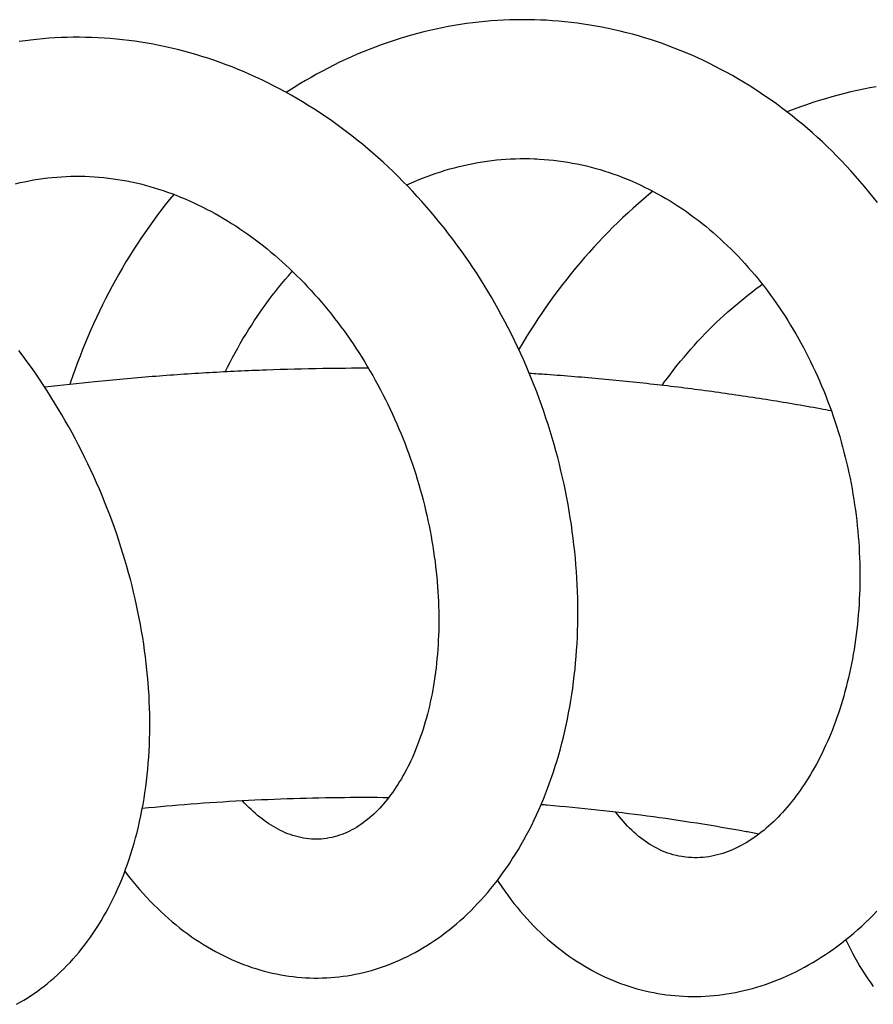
# Model space of a CAD drawing. Header units: millimetres. Extents: x 160 to 318, y 73 to 291.
# Tile 53 of 129: x 179.75 to 183.13, y 161.81 to 165.7. Entities that reach past the tile are written whole.
import ezdxf

# ---------------------------------------------------------------- set-up
doc = ezdxf.new("R2010")
doc.units = ezdxf.units.MM
doc.header["$LTSCALE"] = 30.734
doc.layers.get('0').update_dxf_attribs({"linetype": 'CONTINUOUS'})

msp = doc.modelspace()

# ---------------------------------------------------------------- linework, layer by layer
at = {"color": 7, "linetype": 'Continuous'}
for points in [[(181.8246, 165.7021), (181.8135, 165.7026), (181.7888, 165.7034), (181.7642, 165.7039), (181.7395, 165.704), (181.7148, 165.7038), (181.6902, 165.7031), (181.6656, 165.7021), (181.6411, 165.7007), (181.6166, 165.699), (181.5922, 165.6969), (181.5678, 165.6944), (181.5434, 165.6916), (181.519, 165.6884), (181.4947, 165.6848), (181.4704, 165.6808), (181.4461, 165.6765), (181.4218, 165.6718), (181.3975, 165.6667), (181.3732, 165.6612), (181.349, 165.6554), (181.3248, 165.6492), (181.3006, 165.6426), (181.2765, 165.6357), (181.2524, 165.6283), (181.2284, 165.6206), (181.2044, 165.6126), (181.1806, 165.6042), (181.1568, 165.5954), (181.1331, 165.5862), (181.1095, 165.5767), (181.086, 165.5669), (181.0626, 165.5566), (181.0394, 165.5461), (181.0162, 165.5352), (180.9932, 165.5239), (180.9704, 165.5123), (180.9477, 165.5004), (180.9251, 165.4881), (180.9028, 165.4756), (180.8806, 165.4627), (180.8585, 165.4495), (180.8366, 165.4359), (180.8147, 165.4219), (180.805, 165.4156)], [(181.9577, 165.6901), (181.9331, 165.6931), (181.9085, 165.6958), (181.8839, 165.6981), (181.8592, 165.7), (181.8345, 165.7016), (181.8246, 165.7021)], [(182.5037, 165.5192), (182.4808, 165.5306), (182.4578, 165.5418), (182.4347, 165.5525), (182.4115, 165.5629), (182.3883, 165.5729), (182.3649, 165.5825), (182.3415, 165.5918), (182.318, 165.6007), (182.2945, 165.6092), (182.2709, 165.6174), (182.2472, 165.6252), (182.2234, 165.6326), (182.1996, 165.6396), (182.1757, 165.6463), (182.1518, 165.6526), (182.1278, 165.6586), (182.1037, 165.6642), (182.0796, 165.6694), (182.0553, 165.6743), (182.031, 165.6788), (182.0067, 165.6829), (181.9822, 165.6867), (181.9577, 165.6901)], [(179.9126, 165.633), (179.8883, 165.6318), (179.8642, 165.6303), (179.8401, 165.6283), (179.8161, 165.6261), (179.7922, 165.6234), (179.7819, 165.6221)], [(180.4706, 165.5587), (180.4466, 165.566), (180.4226, 165.5729), (180.3985, 165.5795), (180.3744, 165.5856), (180.3503, 165.5914), (180.3261, 165.5969), (180.302, 165.6019), (180.2777, 165.6066), (180.2535, 165.611), (180.2292, 165.6149), (180.2049, 165.6185), (180.1806, 165.6217), (180.1562, 165.6246), (180.1318, 165.6271), (180.1074, 165.6292), (180.083, 165.631), (180.0586, 165.6324), (180.0342, 165.6334), (180.0098, 165.6341), (179.9855, 165.6344), (179.9611, 165.6343), (179.9368, 165.6338), (179.9126, 165.633)], [(179.7819, 165.6221), (179.7704, 165.6207), (179.7464, 165.6173)], [(180.9565, 161.9098), (180.9648, 161.9102), (180.9811, 161.9112), (180.9974, 161.9125), (181.0136, 161.9141), (181.0298, 161.9161), (181.0459, 161.9185), (181.062, 161.9212), (181.0781, 161.9242), (181.0941, 161.9275), (181.1101, 161.9312), (181.1261, 161.9352), (181.1421, 161.9396), (181.158, 161.9444), (181.1739, 161.9494), (181.1898, 161.9549), (181.2057, 161.9606), (181.2215, 161.9668), (181.2373, 161.9732), (181.253, 161.9801), (181.2687, 161.9873), (181.2843, 161.9948), (181.2998, 162.0027), (181.3153, 162.0109), (181.3308, 162.0195), (181.3461, 162.0284), (181.3613, 162.0377), (181.3765, 162.0473), (181.3915, 162.0573), (181.4064, 162.0676), (181.4213, 162.0782), (181.436, 162.0892), (181.4506, 162.1005), (181.465, 162.1122), (181.4794, 162.1242), (181.4936, 162.1366), (181.5077, 162.1493), (181.5217, 162.1624), (181.5355, 162.1758), (181.5492, 162.1896), (181.5628, 162.2037), (181.5762, 162.2182), (181.5895, 162.233), (181.6026, 162.2482), (181.6156, 162.2637), (181.6284, 162.2796), (181.641, 162.2959), (181.6535, 162.3125), (181.6657, 162.3294), (181.6778, 162.3466), (181.6897, 162.3642), (181.7014, 162.3821), (181.7129, 162.4002), (181.7241, 162.4187), (181.7351, 162.4375), (181.7459, 162.4565), (181.7564, 162.4758), (181.7667, 162.4953), (181.7768, 162.5151), (181.7866, 162.5351), (181.7961, 162.5553), (181.8053, 162.5758), (181.8144, 162.5964), (181.8231, 162.6173), (181.8316, 162.6385), (181.8399, 162.6599), (181.8479, 162.6816), (181.8556, 162.7035), (181.8631, 162.7256), (181.8704, 162.748), (181.8773, 162.7707), (181.884, 162.7935), (181.8905, 162.8166), (181.8966, 162.8398), (181.9025, 162.8633), (181.9081, 162.887), (181.9134, 162.9108), (181.9185, 162.9348), (181.9232, 162.9589), (181.9277, 162.9833), (181.9319, 163.0077), (181.9358, 163.0323), (181.9394, 163.057), (181.9427, 163.0818), (181.9457, 163.1068), (181.9484, 163.1318), (181.9509, 163.157), (181.953, 163.1822), (181.9549, 163.2076), (181.9565, 163.233), (181.9577, 163.2586), (181.9587, 163.2842), (181.9594, 163.3099), (181.9598, 163.3357), (181.9599, 163.3615), (181.9596, 163.3875), (181.9591, 163.4135), (181.9583, 163.4396), (181.9572, 163.4658), (181.9558, 163.4921), (181.9541, 163.5185), (181.9521, 163.5449), (181.9498, 163.5714), (181.9473, 163.598), (181.9444, 163.6246), (181.9412, 163.6512), (181.9377, 163.6778), (181.9339, 163.7045), (181.9298, 163.7312), (181.9254, 163.7579), (181.9207, 163.7845), (181.9157, 163.8112), (181.9105, 163.8378), (181.9049, 163.8643), (181.8991, 163.8908), (181.8929, 163.9172), (181.8865, 163.9436), (181.8798, 163.9699), (181.8728, 163.9962), (181.8655, 164.0224), (181.8579, 164.0485), (181.8501, 164.0746), (181.8419, 164.1006), (181.8334, 164.1266), (181.8247, 164.1526), (181.8156, 164.1785), (181.8063, 164.2044), (181.7966, 164.2302), (181.7866, 164.256), (181.7764, 164.2817), (181.7658, 164.3074), (181.7549, 164.333), (181.7438, 164.3584), (181.7324, 164.3838), (181.7206, 164.409), (181.7086, 164.4341), (181.6964, 164.4591), (181.6838, 164.484), (181.671, 164.5086), (181.6579, 164.5332), (181.6446, 164.5575), (181.631, 164.5817), (181.6171, 164.6057), (181.603, 164.6295), (181.5886, 164.6532), (181.5739, 164.6766), (181.5591, 164.6998), (181.544, 164.7228), (181.5286, 164.7455), (181.513, 164.7681), (181.4972, 164.7905), (181.481, 164.8127), (181.4646, 164.8348), (181.4479, 164.8567), (181.4309, 164.8784), (181.4136, 164.8999), (181.3961, 164.9213), (181.3784, 164.9424), (181.3604, 164.9632), (181.3421, 164.9839), (181.3236, 165.0043), (181.3049, 165.0244), (181.286, 165.0443), (181.2669, 165.0639), (181.2475, 165.0833), (181.2279, 165.1023), (181.2081, 165.1211), (181.1882, 165.1396), (181.168, 165.1578), (181.1477, 165.1757), (181.1272, 165.1933), (181.1065, 165.2105), (181.0857, 165.2274), (181.0648, 165.244), (181.0437, 165.2602), (181.0225, 165.2761), (181.0012, 165.2916), (180.9797, 165.3069), (180.958, 165.3218), (180.936, 165.3365), (180.9139, 165.3509), (180.8916, 165.3649), (180.8691, 165.3787), (180.8465, 165.3921), (180.8238, 165.4052), (180.8009, 165.4179), (180.7779, 165.4303), (180.7547, 165.4424), (180.7315, 165.4541), (180.7081, 165.4654), (180.6846, 165.4764), (180.6611, 165.487), (180.6375, 165.4973), (180.6138, 165.5072), (180.5901, 165.5167), (180.5663, 165.5259), (180.5424, 165.5346), (180.5185, 165.5431), (180.4946, 165.5511), (180.4706, 165.5587)], [(183.1461, 164.9801), (183.1292, 165.0016), (183.112, 165.0228), (183.0947, 165.0438), (183.077, 165.0645), (183.0592, 165.085), (183.0411, 165.1051), (183.0228, 165.125), (183.0042, 165.1446), (182.9855, 165.1639), (182.9665, 165.1829), (182.9473, 165.2016), (182.928, 165.22), (182.9085, 165.238), (182.8888, 165.2557), (182.8689, 165.273), (182.8488, 165.2901), (182.8286, 165.3068), (182.8083, 165.3232), (182.7877, 165.3392), (182.7669, 165.355), (182.746, 165.3704), (182.7248, 165.3856), (182.7034, 165.4004), (182.6819, 165.4149), (182.6601, 165.4292), (182.6382, 165.443), (182.6162, 165.4566), (182.5939, 165.4698), (182.5716, 165.4827), (182.5491, 165.4952), (182.5264, 165.5074), (182.5037, 165.5192)], [(183.141, 165.4387), (183.1159, 165.4341), (183.0907, 165.4291), (183.0656, 165.4237), (183.0405, 165.418), (183.0153, 165.4118), (182.9903, 165.4053), (182.9652, 165.3985), (182.9402, 165.3912), (182.9153, 165.3836), (182.8905, 165.3756), (182.8657, 165.3673), (182.841, 165.3585), (182.8164, 165.3495), (182.7918, 165.3401), (182.7884, 165.3387)], [(181.2811, 165.0494), (181.2919, 165.0543), (181.3094, 165.062), (181.327, 165.0695), (181.3448, 165.0766), (181.3626, 165.0834), (181.3805, 165.09), (181.3985, 165.0962), (181.4165, 165.1021), (181.4346, 165.1077), (181.4528, 165.113), (181.4711, 165.118), (181.4894, 165.1227), (181.5077, 165.1271), (181.5261, 165.1311), (181.5446, 165.1348), (181.563, 165.1382), (181.5816, 165.1413), (181.6001, 165.144), (181.6187, 165.1464), (181.6374, 165.1485), (181.656, 165.1503), (181.6748, 165.1517), (181.6935, 165.1528), (181.7123, 165.1535)], [(181.7123, 165.1535), (181.7311, 165.1539), (181.75, 165.154), (181.7688, 165.1538), (181.7877, 165.1532), (181.7978, 165.1528)], [(181.7978, 165.1528), (181.807, 165.1523), (181.8258, 165.151), (181.8446, 165.1494), (181.8634, 165.1475), (181.8822, 165.1453), (181.901, 165.1427), (181.9197, 165.1397), (181.9383, 165.1365), (181.9569, 165.1329), (181.9754, 165.129), (181.9938, 165.1248), (182.0121, 165.1202), (182.0303, 165.1154), (182.0484, 165.1102), (182.0664, 165.1047), (182.0843, 165.0989), (182.1021, 165.0928), (182.1198, 165.0864), (182.1374, 165.0797), (182.1549, 165.0727), (182.1724, 165.0654), (182.1898, 165.0577), (182.2071, 165.0498), (182.2243, 165.0415), (182.2414, 165.033), (182.2584, 165.0242), (182.2752, 165.0151), (182.292, 165.0057), (182.3086, 164.996), (182.325, 164.9861), (182.3414, 164.9759), (182.3575, 164.9655), (182.3736, 164.9548), (182.3894, 164.9439), (182.4051, 164.9327), (182.4207, 164.9213), (182.436, 164.9097), (182.4511, 164.8979), (182.4661, 164.8859), (182.4808, 164.8736), (182.4955, 164.8612), (182.5099, 164.8485), (182.5242, 164.8356), (182.5384, 164.8224), (182.5525, 164.809), (182.5664, 164.7954), (182.5803, 164.7815), (182.594, 164.7673), (182.6076, 164.7529), (182.621, 164.7383), (182.6343, 164.7234), (182.6474, 164.7084), (182.6604, 164.6931), (182.6732, 164.6776), (182.6859, 164.6619), (182.6983, 164.646), (182.7106, 164.6299), (182.7228, 164.6136), (182.7347, 164.5972), (182.7465, 164.5805), (182.7581, 164.5637), (182.7695, 164.5467), (182.7806, 164.5296), (182.7916, 164.5124), (182.8023, 164.495), (182.8129, 164.4775), (182.8232, 164.4599), (182.8334, 164.442), (182.8434, 164.424), (182.8533, 164.4058), (182.8629, 164.3874), (182.8724, 164.3688), (182.8817, 164.3501), (182.8908, 164.3311), (182.8997, 164.3121), (182.9085, 164.2928), (182.917, 164.2735), (182.9253, 164.254), (182.9334, 164.2343), (182.9414, 164.2146), (182.9491, 164.1947), (182.9565, 164.1747), (182.9638, 164.1547), (182.9708, 164.1345), (182.9777, 164.1143), (182.9843, 164.094), (182.9906, 164.0737), (182.9968, 164.0533), (183.0027, 164.0328), (183.0083, 164.0123), (183.0138, 163.9918), (183.019, 163.9713), (183.024, 163.9507), (183.0288, 163.93), (183.0333, 163.9093), (183.0376, 163.8885), (183.0417, 163.8677), (183.0456, 163.8467), (183.0493, 163.8257), (183.0527, 163.8047), (183.0559, 163.7836), (183.0589, 163.7625), (183.0616, 163.7414), (183.0641, 163.7203), (183.0664, 163.6992), (183.0685, 163.6781), (183.0703, 163.6571), (183.0719, 163.6361), (183.0733, 163.6151), (183.0744, 163.5941), (183.0753, 163.5732), (183.076, 163.5524), (183.0765, 163.5317), (183.0767, 163.511), (183.0767, 163.4904), (183.0765, 163.4699), (183.076, 163.4494), (183.0754, 163.4291), (183.0745, 163.4088), (183.0734, 163.3886), (183.0721, 163.3685), (183.0705, 163.3484), (183.0688, 163.3285), (183.0668, 163.3086), (183.0646, 163.2888), (183.0622, 163.2691), (183.0596, 163.2495), (183.0567, 163.2301), (183.0537, 163.2107), (183.0505, 163.1915), (183.047, 163.1724), (183.0434, 163.1535), (183.0396, 163.1347), (183.0356, 163.1161), (183.0314, 163.0977), (183.027, 163.0795), (183.0224, 163.0614), (183.0177, 163.0435), (183.0127, 163.0259), (183.0076, 163.0084), (183.0024, 162.9912), (182.997, 162.9742), (182.9914, 162.9574), (182.9857, 162.9408), (182.9798, 162.9245), (182.9738, 162.9083), (182.9676, 162.8923), (182.9612, 162.8764), (182.9546, 162.8607), (182.9479, 162.8452), (182.9411, 162.8299), (182.934, 162.8148), (182.9269, 162.7999), (182.9196, 162.7853), (182.9122, 162.7709), (182.9046, 162.7567), (182.897, 162.7428), (182.8892, 162.7291), (182.8813, 162.7157), (182.8733, 162.7025), (182.8652, 162.6896), (182.857, 162.6769), (182.8487, 162.6645), (182.8403, 162.6524), (182.8319, 162.6406), (182.8234, 162.629), (182.8148, 162.6177), (182.8061, 162.6067), (182.7973, 162.5959), (182.7885, 162.5854), (182.7796, 162.5751), (182.7707, 162.5651), (182.7616, 162.5554), (182.7525, 162.5459), (182.7433, 162.5367), (182.734, 162.5277), (182.7246, 162.5189), (182.7151, 162.5103), (182.7055, 162.5021), (182.6959, 162.494), (182.6861, 162.4862), (182.6763, 162.4787), (182.6665, 162.4715), (182.6566, 162.4645), (182.6466, 162.4578), (182.6366, 162.4514), (182.6265, 162.4452), (182.6164, 162.4394), (182.6062, 162.4338), (182.596, 162.4285), (182.5857, 162.4235), (182.5754, 162.4187), (182.565, 162.4143), (182.5546, 162.4102), (182.5441, 162.4063), (182.5335, 162.4028), (182.5227, 162.3995), (182.5119, 162.3966), (182.5008, 162.394)], [(179.8504, 165.0764), (179.8599, 165.0776), (179.8781, 165.0795), (179.8964, 165.0811), (179.9148, 165.0824), (179.9332, 165.0834), (179.9517, 165.084), (179.9703, 165.0842), (179.9888, 165.0842), (180.0074, 165.0838), (180.026, 165.083), (180.0446, 165.082), (180.0631, 165.0806), (180.0817, 165.0788), (180.1002, 165.0768), (180.1187, 165.0744), (180.1371, 165.0717), (180.1554, 165.0686), (180.1737, 165.0653), (180.1919, 165.0616), (180.2101, 165.0576), (180.2281, 165.0534), (180.246, 165.0488), (180.2638, 165.0439), (180.2815, 165.0388), (180.2991, 165.0333), (180.3166, 165.0276), (180.3341, 165.0216), (180.3516, 165.0152), (180.369, 165.0086), (180.3864, 165.0017), (180.4037, 164.9945), (180.4209, 164.987), (180.4381, 164.9793), (180.4551, 164.9712), (180.4721, 164.9629), (180.489, 164.9543), (180.5058, 164.9455), (180.5226, 164.9364), (180.5392, 164.927), (180.5557, 164.9174), (180.5722, 164.9076), (180.5885, 164.8974), (180.6047, 164.8871), (180.6207, 164.8765), (180.6367, 164.8657), (180.6524, 164.8546), (180.668, 164.8434), (180.6835, 164.832), (180.6988, 164.8204), (180.714, 164.8085), (180.7291, 164.7964), (180.7441, 164.784), (180.7591, 164.7714), (180.7739, 164.7585), (180.7888, 164.7454), (180.8035, 164.732), (180.8181, 164.7183), (180.8326, 164.7044), (180.847, 164.6903), (180.8613, 164.676), (180.8754, 164.6615), (180.8894, 164.6467), (180.9033, 164.6317), (180.9171, 164.6165), (180.9307, 164.6011), (180.9441, 164.5856), (180.9574, 164.5698), (180.9706, 164.5538), (180.9836, 164.5377), (180.9964, 164.5214), (181.009, 164.5049), (181.0214, 164.4883), (181.0337, 164.4716), (181.0458, 164.4547), (181.0576, 164.4377), (181.0693, 164.4206), (181.0809, 164.4032), (181.0923, 164.3857), (181.1036, 164.3679), (181.1147, 164.3499), (181.1256, 164.3318), (181.1364, 164.3135), (181.147, 164.2951), (181.1575, 164.2765), (181.1677, 164.2577), (181.1778, 164.2388), (181.1877, 164.2198), (181.1974, 164.2007), (181.2069, 164.1814), (181.2162, 164.1621), (181.2252, 164.1426), (181.2341, 164.1231), (181.2428, 164.1035), (181.2512, 164.0838), (181.2594, 164.064), (181.2674, 164.0442), (181.2752, 164.0244), (181.2828, 164.0045), (181.2901, 163.9845), (181.2973, 163.9645), (181.3042, 163.9445), (181.3109, 163.9244), (181.3173, 163.9042), (181.3236, 163.884), (181.3297, 163.8638), (181.3355, 163.8435), (181.3411, 163.8231), (181.3465, 163.8027), (181.3517, 163.7823), (181.3567, 163.7618), (181.3614, 163.7414), (181.3659, 163.7209), (181.3702, 163.7004), (181.3743, 163.68), (181.3781, 163.6595), (181.3817, 163.6391), (181.3851, 163.6188), (181.3883, 163.5985), (181.3912, 163.5782), (181.3939, 163.558), (181.3964, 163.5379), (181.3986, 163.5179), (181.4006, 163.498), (181.4024, 163.4782), (181.404, 163.4585), (181.4054, 163.4389), (181.4065, 163.4194), (181.4074, 163.4), (181.4081, 163.3806), (181.4086, 163.3613), (181.4088, 163.342), (181.4089, 163.3229), (181.4087, 163.3038), (181.4084, 163.2848), (181.4078, 163.266), (181.407, 163.2472), (181.406, 163.2286), (181.4048, 163.2101), (181.4034, 163.1918), (181.4017, 163.1736), (181.3999, 163.1556), (181.3979, 163.1377), (181.3957, 163.1201), (181.3933, 163.1026), (181.3908, 163.0853), (181.388, 163.0681), (181.3851, 163.0512), (181.382, 163.0345), (181.3787, 163.0181), (181.3752, 163.0019), (181.3716, 162.9859), (181.3678, 162.9701), (181.3639, 162.9545), (181.3598, 162.9391), (181.3555, 162.9239), (181.3511, 162.9089), (181.3465, 162.8941), (181.3417, 162.8794), (181.3368, 162.865), (181.3317, 162.8508), (181.3265, 162.8367), (181.3212, 162.8229), (181.3156, 162.8093), (181.31, 162.7959), (181.3042, 162.7828), (181.2983, 162.7699), (181.2923, 162.7573), (181.2861, 162.7449), (181.2799, 162.7328), (181.2735, 162.7209), (181.2671, 162.7094), (181.2606, 162.698), (181.2539, 162.687), (181.2472, 162.6762), (181.2404, 162.6657), (181.2335, 162.6555), (181.2266, 162.6455), (181.2195, 162.6357), (181.2123, 162.6262), (181.2051, 162.6169), (181.1977, 162.6079), (181.1902, 162.5991), (181.1827, 162.5905), (181.175, 162.5822), (181.1672, 162.5741), (181.1593, 162.5662), (181.1513, 162.5585), (181.1431, 162.5511), (181.1348, 162.5439), (181.1264, 162.5369), (181.1179, 162.5302), (181.1093, 162.5237), (181.1005, 162.5175), (181.0916, 162.5116), (181.0826, 162.5059), (181.0734, 162.5005), (181.0641, 162.4954), (181.0547, 162.4906), (181.0451, 162.486)], [(179.7324, 165.0544), (179.7503, 165.0587), (179.7682, 165.0626), (179.7862, 165.0663)], [(179.7862, 165.0663), (179.8042, 165.0696), (179.8222, 165.0725), (179.8403, 165.0751), (179.8504, 165.0764)], [(180.359, 165.0124), (180.3421, 164.9916), (180.3252, 164.9703), (180.3086, 164.9488), (180.2922, 164.927), (180.276, 164.905), (180.2601, 164.8828), (180.2445, 164.8603), (180.2291, 164.8376), (180.2139, 164.8147), (180.199, 164.7915), (180.1843, 164.7681), (180.17, 164.7446), (180.1558, 164.7208), (180.142, 164.6968), (180.1284, 164.6727), (180.1151, 164.6483), (180.1021, 164.6238), (180.0893, 164.5991), (180.0768, 164.5743), (180.0647, 164.5494), (180.0528, 164.5243), (180.0412, 164.4991), (180.0299, 164.4738), (180.019, 164.4485), (180.0083, 164.423), (179.998, 164.3975), (179.9879, 164.3719), (179.9782, 164.3462), (179.9687, 164.3204), (179.9595, 164.2945), (179.9506, 164.2685), (179.9478, 164.26)], [(182.2572, 165.0247), (182.2411, 165.0115), (182.2201, 164.9938), (182.1993, 164.9758), (182.1787, 164.9575), (182.1584, 164.939), (182.1382, 164.9203), (182.1184, 164.9013), (182.0987, 164.882), (182.0793, 164.8625), (182.0602, 164.8429), (182.0413, 164.8229), (182.0227, 164.8028), (182.0043, 164.7825), (181.9861, 164.7619), (181.9682, 164.741), (181.9504, 164.7199), (181.9329, 164.6985), (181.9156, 164.6768), (181.8985, 164.655), (181.8817, 164.6329), (181.8651, 164.6106), (181.8488, 164.588), (181.8327, 164.5653), (181.8169, 164.5424), (181.8013, 164.5193), (181.786, 164.496), (181.771, 164.4725), (181.7563, 164.4489), (181.7418, 164.4251), (181.7276, 164.4012), (181.7258, 164.398)], [(180.5626, 164.3092), (180.5628, 164.3097), (180.5723, 164.3287), (180.582, 164.3476), (180.5919, 164.3664), (180.602, 164.385), (180.6123, 164.4035), (180.6227, 164.4219), (180.6334, 164.4401), (180.6443, 164.4581), (180.6553, 164.476), (180.6665, 164.4937), (180.6779, 164.5112), (180.6894, 164.5285), (180.7011, 164.5456), (180.713, 164.5625), (180.725, 164.5792), (180.7371, 164.5956), (180.7495, 164.6119), (180.7619, 164.628), (180.7745, 164.6438), (180.7873, 164.6595), (180.8003, 164.675), (180.8134, 164.6904), (180.8268, 164.7056), (180.829, 164.7079)], [(182.2931, 164.256), (182.3018, 164.2681), (182.3145, 164.2852), (182.3273, 164.3021), (182.3403, 164.3189), (182.3535, 164.3355), (182.3668, 164.3519), (182.3803, 164.3681), (182.3939, 164.384), (182.4076, 164.3998), (182.4214, 164.4153), (182.4354, 164.4306), (182.4496, 164.4458), (182.4639, 164.4608), (182.4785, 164.4756), (182.4932, 164.4902), (182.5081, 164.5047), (182.5231, 164.519), (182.5383, 164.5331), (182.5537, 164.5469), (182.5692, 164.5606), (182.5848, 164.5741), (182.6006, 164.5873), (182.6165, 164.6003), (182.6326, 164.6131), (182.6487, 164.6256), (182.665, 164.638), (182.6814, 164.65), (182.6902, 164.6564)], [(179.7366, 161.8052), (179.7507, 161.813), (179.7647, 161.8212), (179.7785, 161.8297), (179.7923, 161.8385), (179.806, 161.8477), (179.8195, 161.8573), (179.833, 161.8671), (179.8463, 161.8774), (179.8595, 161.8879), (179.8726, 161.8988), (179.8856, 161.9101), (179.8984, 161.9216), (179.9111, 161.9336), (179.9236, 161.9458), (179.936, 161.9584), (179.9483, 161.9713), (179.9603, 161.9846), (179.9722, 161.9982), (179.9839, 162.0121), (179.9955, 162.0263), (180.0068, 162.0409), (180.018, 162.0558), (180.029, 162.0711), (180.0398, 162.0867), (180.0505, 162.1027), (180.0609, 162.119), (180.0712, 162.1357), (180.0812, 162.1527), (180.091, 162.1701), (180.1006, 162.1877), (180.11, 162.2057), (180.1191, 162.224), (180.128, 162.2426), (180.1366, 162.2614), (180.145, 162.2806), (180.1531, 162.3), (180.161, 162.3197), (180.1686, 162.3397), (180.1759, 162.3599), (180.1829, 162.3803), (180.1896, 162.4009), (180.1961, 162.4217), (180.2022, 162.4427), (180.2081, 162.464), (180.2137, 162.4855), (180.2191, 162.5073), (180.2241, 162.5293), (180.2289, 162.5516), (180.2333, 162.5741), (180.2375, 162.5968), (180.2414, 162.6196), (180.245, 162.6427), (180.2482, 162.6659), (180.2512, 162.6892), (180.2539, 162.7127), (180.2562, 162.7364), (180.2583, 162.7601), (180.2601, 162.784), (180.2615, 162.808), (180.2627, 162.8321), (180.2635, 162.8563), (180.2641, 162.8806), (180.2644, 162.9051), (180.2643, 162.9296), (180.264, 162.9543), (180.2633, 162.979), (180.2624, 163.0039), (180.2611, 163.0289), (180.2596, 163.0539), (180.2577, 163.0791), (180.2556, 163.1043), (180.2531, 163.1296), (180.2503, 163.155), (180.2473, 163.1805), (180.2439, 163.206), (180.2402, 163.2316), (180.2363, 163.2572), (180.232, 163.2828), (180.2274, 163.3085), (180.2226, 163.3342), (180.2174, 163.3598), (180.212, 163.3855), (180.2063, 163.4112), (180.2003, 163.4368), (180.194, 163.4624), (180.1874, 163.488), (180.1805, 163.5136), (180.1733, 163.5392), (180.1659, 163.5648), (180.1581, 163.5903), (180.1501, 163.6159), (180.1417, 163.6415), (180.1331, 163.6671), (180.1241, 163.6926), (180.1149, 163.7181), (180.1054, 163.7436), (180.0956, 163.769), (180.0855, 163.7944), (180.0751, 163.8197), (180.0645, 163.8449), (180.0536, 163.8701), (180.0424, 163.8951), (180.0309, 163.9201), (180.0192, 163.945), (180.0072, 163.9697), (179.9949, 163.9943), (179.9824, 164.0189), (179.9696, 164.0433), (179.9566, 164.0675), (179.9432, 164.0917), (179.9297, 164.1158), (179.9158, 164.1397), (179.9017, 164.1635), (179.8872, 164.1873), (179.8726, 164.2109), (179.8576, 164.2344), (179.8424, 164.2577), (179.8269, 164.2809), (179.8111, 164.304), (179.7951, 164.3269), (179.7789, 164.3496), (179.7624, 164.3722), (179.7456, 164.3946)], [(180.9346, 162.4593), (180.9266, 162.4591), (180.9158, 162.4592), (180.905, 162.4597), (180.8943, 162.4605), (180.8836, 162.4618), (180.8729, 162.4635), (180.8623, 162.4655), (180.8518, 162.4679), (180.8413, 162.4706), (180.831, 162.4737), (180.8208, 162.4771), (180.8107, 162.4808), (180.8009, 162.4848), (180.7912, 162.4891), (180.7817, 162.4936), (180.7723, 162.4983), (180.763, 162.5034), (180.7538, 162.5087), (180.7447, 162.5142), (180.7357, 162.52), (180.7267, 162.5261), (180.7178, 162.5324), (180.7089, 162.5391), (180.7001, 162.546), (180.6913, 162.5531), (180.6825, 162.5606), (180.6739, 162.5683), (180.6652, 162.5763), (180.6567, 162.5845), (180.6481, 162.593), (180.6397, 162.6018), (180.6315, 162.6106)], [(182.3792, 162.3888), (182.371, 162.3901), (182.3597, 162.3922), (182.3486, 162.3946), (182.3376, 162.3974), (182.3267, 162.4006), (182.316, 162.4041), (182.3054, 162.408), (182.295, 162.4122), (182.2847, 162.4168), (182.2746, 162.4217), (182.2646, 162.4268), (182.2548, 162.4323), (182.2451, 162.4381), (182.2356, 162.4442), (182.2262, 162.4506), (182.217, 162.4572), (182.2079, 162.4641), (182.199, 162.4713), (182.1901, 162.4787), (182.1814, 162.4864), (182.1729, 162.4944), (182.1645, 162.5026), (182.1562, 162.5111), (182.148, 162.5198), (182.14, 162.5287), (182.1321, 162.5379), (182.1244, 162.5474), (182.1168, 162.557), (182.1102, 162.5658)], [(181.0451, 162.486), (181.0353, 162.4818), (181.0254, 162.4779), (181.0154, 162.4743), (181.0053, 162.4711), (180.995, 162.4682), (180.9847, 162.4658), (180.9742, 162.4637), (180.9637, 162.462), (180.9531, 162.4607)], [(180.9531, 162.4607), (180.9424, 162.4597), (180.9346, 162.4593)], [(182.4096, 162.3859), (182.3982, 162.3867), (182.3869, 162.3878), (182.3792, 162.3888)], [(182.5008, 162.394), (182.4897, 162.3917), (182.4784, 162.3897), (182.467, 162.3881), (182.4555, 162.3869), (182.4441, 162.3861), (182.4326, 162.3856), (182.4211, 162.3856), (182.4096, 162.3859)], [(180.1656, 162.3319), (180.1712, 162.3244), (180.1842, 162.3077), (180.1973, 162.2913), (180.2106, 162.2752), (180.2241, 162.2595), (180.2378, 162.244), (180.2517, 162.2288), (180.2658, 162.214), (180.28, 162.1994), (180.2944, 162.1852), (180.3089, 162.1713), (180.3236, 162.1578), (180.3384, 162.1446), (180.3534, 162.1317), (180.3684, 162.1192), (180.3836, 162.1071), (180.3989, 162.0953), (180.4143, 162.0839), (180.4297, 162.0729), (180.4453, 162.0622), (180.4609, 162.0519), (180.4766, 162.042), (180.4923, 162.0324), (180.5081, 162.0232), (180.524, 162.0144), (180.5399, 162.006), (180.5558, 161.9979), (180.5718, 161.9902), (180.5878, 161.9828), (180.6038, 161.9759), (180.6199, 161.9692), (180.636, 161.963), (180.6521, 161.9571), (180.6682, 161.9515), (180.6844, 161.9463), (180.7007, 161.9414), (180.717, 161.9369), (180.7333, 161.9327), (180.7497, 161.9288), (180.7662, 161.9253), (180.7826, 161.9221), (180.7991, 161.9193), (180.8156, 161.9169), (180.8321, 161.9147), (180.8486, 161.9129), (180.8651, 161.9115), (180.8816, 161.9104)], [(181.641, 162.2959), (181.6467, 162.2872), (181.6582, 162.27), (181.67, 162.2532), (181.6819, 162.2367), (181.694, 162.2206), (181.7063, 162.2047), (181.7187, 162.1892), (181.7314, 162.174), (181.7443, 162.1591), (181.7573, 162.1445), (181.7705, 162.1303), (181.784, 162.1163), (181.7975, 162.1027), (181.8113, 162.0893), (181.8252, 162.0763), (181.8393, 162.0637), (181.8536, 162.0513), (181.8679, 162.0393), (181.8825, 162.0276), (181.8971, 162.0163), (181.9119, 162.0053), (181.9268, 161.9947), (181.9418, 161.9844), (181.9569, 161.9744), (181.9722, 161.9648), (181.9875, 161.9556), (182.0029, 161.9467), (182.0184, 161.9381), (182.034, 161.9299), (182.0496, 161.9221), (182.0653, 161.9146), (182.0811, 161.9074), (182.097, 161.9006), (182.113, 161.8942), (182.129, 161.8881), (182.1451, 161.8823), (182.1613, 161.8768), (182.1775, 161.8717), (182.1939, 161.867), (182.2103, 161.8626), (182.2268, 161.8585)], [(182.3024, 161.8442), (182.3104, 161.8431), (182.3273, 161.8411), (182.3443, 161.8394), (182.3613, 161.8381), (182.3783, 161.8371), (182.3954, 161.8364), (182.4124, 161.8361), (182.4295, 161.8362), (182.4466, 161.8366), (182.4638, 161.8373), (182.4809, 161.8384), (182.498, 161.8398), (182.5151, 161.8416), (182.5322, 161.8437), (182.5493, 161.8462), (182.5664, 161.849), (182.5835, 161.8521), (182.6005, 161.8556), (182.6177, 161.8595), (182.6348, 161.8637), (182.6519, 161.8683), (182.669, 161.8733), (182.6861, 161.8786), (182.7033, 161.8842), (182.7204, 161.8903), (182.7375, 161.8967), (182.7547, 161.9035), (182.7718, 161.9106), (182.7888, 161.9181), (182.8059, 161.926), (182.8229, 161.9342), (182.8398, 161.9429), (182.8567, 161.9518), (182.8736, 161.9612), (182.8904, 161.9709), (182.9071, 161.981), (182.9237, 161.9914), (182.9403, 162.0022), (182.9567, 162.0133), (182.9731, 162.0248), (182.9893, 162.0367), (183.0054, 162.0488), (183.0213, 162.0613), (183.0371, 162.0742), (183.0528, 162.0873), (183.0684, 162.1008), (183.0838, 162.1147), (183.0991, 162.1289), (183.1144, 162.1435), (183.1295, 162.1585), (183.1445, 162.1738)], [(183.0207, 162.0608), (183.0287, 162.044), (183.0378, 162.0257), (183.0472, 162.0077), (183.0569, 161.9899), (183.0667, 161.9725), (183.0769, 161.9553), (183.0872, 161.9385), (183.0977, 161.922), (183.1085, 161.9057), (183.1195, 161.8898), (183.1299, 161.8753)], [(180.8816, 161.9104), (180.8981, 161.9097), (180.9146, 161.9093), (180.931, 161.9092), (180.9475, 161.9095), (180.9565, 161.9098)], [(182.2268, 161.8585), (182.2434, 161.8547), (182.26, 161.8513), (182.2768, 161.8483), (182.2936, 161.8455), (182.3024, 161.8442)]]:
    msp.add_lwpolyline(points, dxfattribs=at)
for points, knots in [([(181.1305, 164.3237), (181.0701, 164.3238), (180.935, 164.3228), (180.7247, 164.3173), (180.4995, 164.3067), (180.2734, 164.2913), (180.0561, 164.2719), (179.9144, 164.2566), (179.8482, 164.2488)], [0, 0, 0, 0, 0.181138, 0.405489, 0.630994, 0.857568, 1.085253, 1.285188, 1.285188, 1.285188, 1.285188]), ([(182.9638, 164.155), (182.9492, 164.1577), (182.8635, 164.1735), (182.7059, 164.2002), (182.4904, 164.232), (182.2736, 164.2592), (182.0556, 164.2816), (181.8868, 164.2953), (181.7906, 164.3017), (181.7676, 164.3031)], [0, 0, 0, 0, 0.044384, 0.261639, 0.47942, 0.697868, 0.916973, 1.136783, 1.206011, 1.206011, 1.206011, 1.206011]), ([(181.2099, 162.6232), (181.1518, 162.6238), (181.0262, 162.6239), (180.8328, 162.62), (180.6296, 162.6113), (180.4301, 162.5982), (180.2984, 162.5868), (180.2345, 162.5806)], [0, 0, 0, 0, 0.1742667, 0.376815, 0.5801365, 0.7843151, 0.9767541, 0.9767541, 0.9767541, 0.9767541]), ([(182.6767, 162.4792), (182.6598, 162.4824), (182.5779, 162.4976), (182.4306, 162.5227), (182.2341, 162.5512), (182.0365, 162.575), (181.8963, 162.5886), (181.822, 162.5947), (181.8139, 162.5954)], [0, 0, 0, 0, 0.0517117, 0.249861, 0.4483925, 0.6473052, 0.8467086, 0.8710553, 0.8710553, 0.8710553, 0.8710553])]:
    msp.add_open_spline(points, degree=3, knots=knots, dxfattribs=at)

doc.saveas('drawing.dxf')
